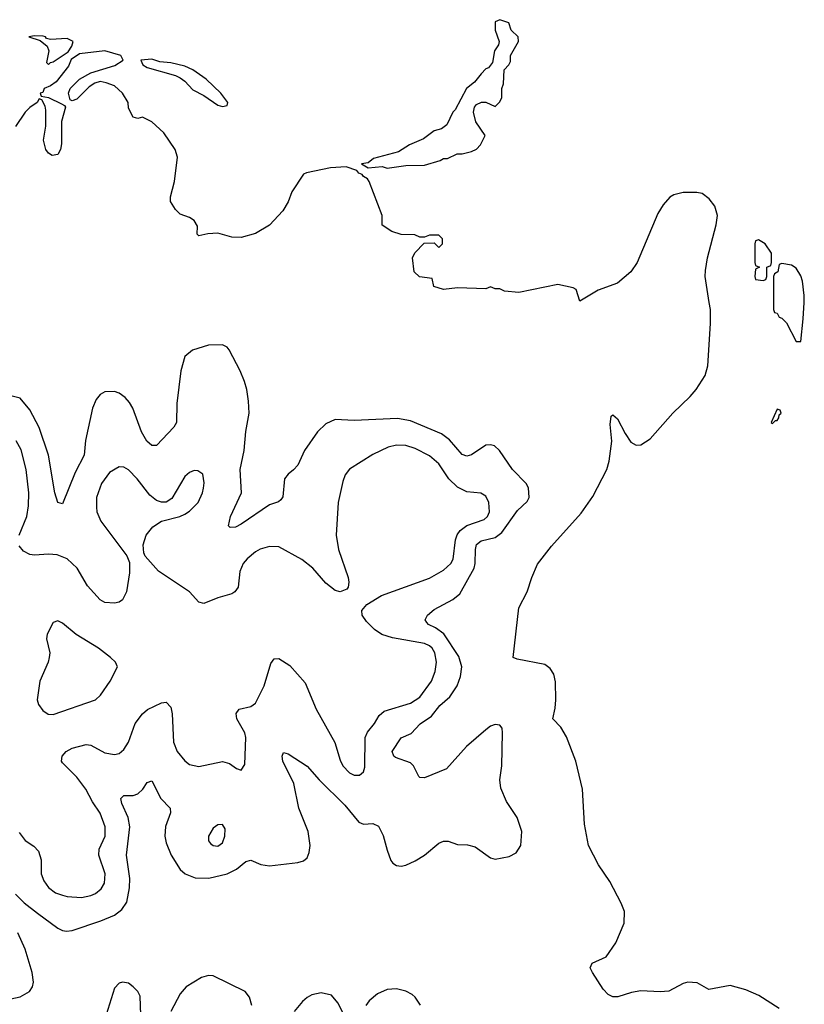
# Model space of a CAD drawing. Header units: inches. Extents: x 1473912 to 1647258, y 640388 to 773423.
# Tile 251 of 256: x 1501887 to 1505225, y 767015 to 771203. Entities that reach past the tile are written whole.
import ezdxf

# ---------------------------------------------------------------- set-up
doc = ezdxf.new("R2010")
doc.units = ezdxf.units.IN
doc.header["$MEASUREMENT"] = 0
doc.layers.add('B5706', color=7, linetype='Continuous')
doc.layers.add('B5707', color=7, linetype='Continuous')

msp = doc.modelspace()

# ---------------------------------------------------------------- linework, layer by layer
at = {"layer": 'B5706', "color": 5}
for points, elevation in [([(1505117.8, 766997.8), (1505032.1, 767052.1), (1504977, 767077), (1504910, 767094.8), (1504818.3, 767078.3), (1504770, 767106), (1504730, 767109.7), (1504710, 767103.6), (1504649.2, 767070.8), (1504611.8, 767068.2), (1504530, 767072.8), (1504490, 767065.8), (1504432.4, 767047.6), (1504410, 767047.5), (1504390, 767057.7), (1504370, 767079.4), (1504324.2, 767150), (1504313.9, 767170), (1504322, 767190), (1504382.7, 767217.3), (1504423.3, 767276.7), (1504459.1, 767360.9), (1504459.7, 767410), (1504446, 767446), (1504398.3, 767538.3), (1504350, 767607.9), (1504307, 767690), (1504290, 767782), (1504281.6, 767930), (1504253.2, 768050), (1504213.4, 768153.4), (1504190, 768193.3), (1504155.8, 768230), (1504165.4, 768274.6), (1504167.6, 768310), (1504166.7, 768386.7), (1504159.1, 768419.1), (1504143.6, 768443.6), (1504120.9, 768460.9), (1504003.3, 768483.3), (1503986.6, 768490), (1504010, 768701), (1504046.6, 768770), (1504065.4, 768830), (1504090, 768887.7), (1504150, 768963), (1504276.3, 769103.7), (1504325.6, 769174.4), (1504385.6, 769290), (1504395.3, 769324.7), (1504406, 769410), (1504399, 769481), (1504403.1, 769516.9), (1504410, 769522), (1504430, 769504.7), (1504462.4, 769442.4), (1504486.6, 769406.6), (1504510, 769393), (1504530, 769394.4), (1504570, 769420.4), (1504665.6, 769530), (1504739.3, 769600.7), (1504765.1, 769630), (1504803.7, 769690), (1504814.5, 769730), (1504826, 769910), (1504825.6, 769970), (1504820.9, 770000)], 680), ([(1505094, 770000), (1505094, 769970), (1505098, 769958), (1505110, 769954), (1505118, 769938), (1505130, 769934), (1505150, 769914), (1505190, 769834), (1505210, 769834), (1505220.9, 769930), (1505223.8, 770000)], 680), ([(1501870, 767483.9), (1501906.9, 767446.9), (1501963, 767403), (1502050, 767339.4), (1502070, 767328.7), (1502085.9, 767325.9), (1502110, 767328.8), (1502232, 767370), (1502290, 767395.1), (1502321.8, 767418.2), (1502343.4, 767450), (1502355, 767510), (1502356.6, 767550), (1502342.4, 767650), (1502355.7, 767770), (1502349.4, 767810), (1502321.5, 767870), (1502317.8, 767890), (1502330, 767903.6), (1502370, 767903.5), (1502390, 767910.2), (1502410.9, 767930), (1502430, 767958.7), (1502450, 767966), (1502488.3, 767890), (1502527.4, 767850), (1502529.1, 767830), (1502508.1, 767771.9), (1502505, 767730), (1502510, 767701.6), (1502531.6, 767650), (1502570, 767589.1), (1502590.8, 767570.8), (1502633.4, 767553.4), (1502691.9, 767551.9), (1502770, 767569.5), (1502809.8, 767590), (1502850, 767622.9), (1502870, 767628.4), (1502913.4, 767610), (1502950, 767604.2), (1503070, 767617.8), (1503094.4, 767625.6), (1503110, 767638.9), (1503119, 767661), (1503122.5, 767690), (1503114, 767750), (1503074.5, 767850), (1503053.8, 767953.8), (1503006.8, 768050), (1503004, 768070), (1503010, 768086), (1503030, 768080.2), (1503110, 768028.4), (1503160.9, 767970), (1503270, 767862.2), (1503330, 767789.4), (1503350, 767780.9), (1503390, 767783.8), (1503413.1, 767773.1), (1503433.9, 767733.9), (1503450, 767670.5), (1503466.7, 767626.7), (1503475, 767615), (1503490, 767605.3), (1503510, 767602.8), (1503530, 767606.7), (1503570, 767625.4), (1503610, 767649.4), (1503670, 767701.3), (1503690, 767709.4), (1503710, 767708.5), (1503750, 767695.6), (1503793, 767693), (1503825.4, 767685.4), (1503890, 767638.4), (1503910, 767632.4), (1503970, 767643.7), (1503999.8, 767660.2), (1504019.7, 767690), (1504024, 767750), (1504003.9, 767810), (1503958.1, 767878.1), (1503934.1, 767934.1), (1503930.4, 767970), (1503938.1, 768030), (1503941, 768170), (1503939.3, 768190), (1503930, 768202.2), (1503910, 768205.8), (1503890, 768198.1), (1503870, 768183), (1503788.2, 768111.8), (1503702.7, 768017.3), (1503610, 767979), (1503590, 767979.8), (1503584.6, 767984.6), (1503562.4, 768030), (1503550, 768042.8), (1503485.4, 768065.4), (1503478.8, 768070), (1503472.4, 768090), (1503510, 768149.2), (1503553, 768167), (1503591.4, 768208.6), (1503638.6, 768241.4), (1503674.5, 768285.5), (1503717, 768323), (1503747.7, 768370), (1503763.2, 768410), (1503768, 768450), (1503755, 768495), (1503691.5, 768591.5), (1503656.7, 768616.7), (1503626.9, 768630), (1503618.9, 768638.9), (1503611.9, 768650), (1503622.2, 768670), (1503650, 768693.9), (1503730, 768737.1), (1503759.1, 768760.9), (1503820.3, 768870), (1503825.4, 768890), (1503825.7, 768950), (1503829.9, 768970.1), (1503850, 768986.4), (1503910, 769000.9), (1503937.9, 769022.1), (1504004.6, 769115.4), (1504045.9, 769154.1), (1504054.4, 769170), (1504051.1, 769211.1), (1504041.4, 769230), (1503983.1, 769290), (1503928.1, 769370), (1503907.3, 769390), (1503890, 769395.2), (1503870, 769393.1), (1503810, 769352.1), (1503790, 769346.7), (1503770, 769353.4), (1503715.5, 769415.5), (1503682.1, 769442.1), (1503550, 769497.3), (1503494, 769506), (1503310, 769498.5), (1503230, 769502.9), (1503190, 769484), (1503154.2, 769450), (1503099.4, 769370), (1503070, 769308.4), (1503052.3, 769287.7), (1503028.9, 769270), (1503013.8, 769250), (1503006.3, 769173.7), (1502998.9, 769161.1), (1502987.7, 769152.2), (1502950, 769138.8), (1502830, 769056.8), (1502804.9, 769044.9), (1502782.6, 769042.6), (1502775.1, 769050), (1502784.4, 769090), (1502830.5, 769190), (1502825.2, 769290), (1502842.8, 769370), (1502848.7, 769451.3), (1502863.2, 769530), (1502860.9, 769580.9), (1502854, 769630), (1502843.6, 769663.6), (1502825.4, 769710), (1502778.6, 769798.6), (1502769.8, 769809.8), (1502750, 769820.4), (1502690, 769818.3), (1502622.6, 769797.4), (1502589.3, 769770), (1502572.2, 769710), (1502555.6, 769570), (1502553.9, 769490), (1502542.6, 769470), (1502470, 769391.6), (1502450, 769391.2), (1502428.9, 769410), (1502405.8, 769450), (1502369.1, 769550), (1502354.8, 769574.8), (1502335.6, 769595.6), (1502310, 769613.8), (1502290, 769621.5), (1502250, 769619.8), (1502230, 769608.6), (1502212.7, 769587.3), (1502197.1, 769550), (1502167.5, 769412.5), (1502162.1, 769350), (1502123.4, 769276.6), (1502070, 769143.7), (1502050, 769149.5), (1502036.8, 769190), (1502009.4, 769350), (1501970, 769468.7), (1501930, 769543.8), (1501890, 769592.4), (1501850, 769603.2)], 720), ([(1501885.4, 769010), (1501917.3, 769090), (1501924.9, 769135.1), (1501926.1, 769190), (1501914.6, 769290), (1501893.3, 769373.3), (1501872.3, 769412.3)], 740), ([(1501885.8, 767745.8), (1501910, 767711.3), (1501947.6, 767687.6), (1501967.3, 767667.3), (1501978, 767630), (1501978.5, 767570), (1501990, 767541.1), (1502010, 767511.5), (1502039.5, 767490), (1502070, 767478.8), (1502090, 767473.4), (1502149.8, 767470.2), (1502190, 767478), (1502210, 767487.2), (1502233.6, 767506.4), (1502247.9, 767530), (1502250.5, 767570), (1502223.6, 767650), (1502225.6, 767674.4), (1502251.2, 767730), (1502250.5, 767770), (1502230, 767828.4), (1502196.8, 767876.8), (1502168.5, 767930), (1502130, 767980.7), (1502070, 768042.6), (1502065.3, 768050), (1502067.8, 768070), (1502084.7, 768090), (1502110, 768105.2), (1502170, 768120.2), (1502190, 768117.7), (1502250, 768084.6), (1502290, 768077.6), (1502310, 768082.3), (1502330, 768099.5), (1502349.8, 768130), (1502378.7, 768210), (1502410, 768250.2), (1502431.1, 768268.9), (1502490, 768296.9), (1502510, 768299.6), (1502530, 768279.1), (1502536.3, 768250), (1502541, 768130), (1502557.7, 768090), (1502590, 768050.4), (1502610, 768035.8), (1502650, 768027.2), (1502750, 768048), (1502779.5, 768039.5), (1502810, 768018.8), (1502830, 768011.3), (1502845.2, 768034.8), (1502849.6, 768150), (1502845.4, 768170), (1502810.8, 768230), (1502807.8, 768252.2), (1502820.7, 768270), (1502870, 768281.4), (1502890, 768296.5), (1502926.9, 768370), (1502955.5, 768464.5), (1502970, 768484.4), (1502990, 768486), (1503036.3, 768456.3), (1503101.8, 768381.8), (1503148.2, 768270), (1503228.5, 768128.5), (1503250, 768053.4), (1503262.2, 768030), (1503290, 768000.3), (1503310, 767990.3), (1503333.2, 767990), (1503350, 768004), (1503355.9, 768024.1), (1503357.2, 768150), (1503367, 768173), (1503397.4, 768210), (1503417.1, 768242.9), (1503437.8, 768262.2), (1503550, 768295.9), (1503590, 768321.7), (1503639.5, 768390), (1503655.3, 768430), (1503660.2, 768470), (1503653.3, 768510), (1503641.9, 768530), (1503630, 768540.2), (1503609.5, 768549.5), (1503473.8, 768573.8), (1503428.1, 768588.1), (1503397, 768610), (1503362.8, 768642.8), (1503344.5, 768670), (1503342.7, 768690), (1503363.8, 768716.2), (1503425.8, 768754.2), (1503630, 768828.2), (1503690, 768861.2), (1503721.2, 768890), (1503731.9, 768908.1), (1503741.8, 768990), (1503748.5, 769011.5), (1503760.5, 769030), (1503790, 769051.8), (1503862.8, 769077.2), (1503877.8, 769090), (1503886.6, 769110), (1503883.5, 769150), (1503870, 769176.4), (1503849, 769189), (1503790, 769195.2), (1503750, 769214.9), (1503713.6, 769250), (1503670, 769313.3), (1503630, 769347.5), (1503570, 769378.8), (1503530, 769391.9), (1503490, 769392.8), (1503455.1, 769384.9), (1503390, 769354.2), (1503290, 769291.2), (1503272.3, 769267.7), (1503261.4, 769238.6), (1503242.3, 769150), (1503233.4, 769010), (1503243.2, 768950), (1503284.9, 768830), (1503288.2, 768810), (1503284.9, 768790), (1503278.7, 768781.3), (1503250.3, 768769.7), (1503230, 768775.6), (1503190, 768806.3), (1503134, 768870), (1503087.6, 768907.6), (1502990, 768960.6), (1502950, 768962.4), (1502910, 768950.6), (1502890, 768939.1), (1502854.5, 768910), (1502837.8, 768890), (1502823.8, 768856.2), (1502816.1, 768790), (1502803.2, 768770), (1502790, 768760.7), (1502730, 768744.5), (1502670, 768719.8), (1502650, 768726), (1502609.2, 768769.2), (1502477.5, 768857.5), (1502421, 768921), (1502415.6, 768935.6), (1502413.3, 768970), (1502424.7, 769010), (1502453.8, 769046.2), (1502490, 769070.5), (1502568.7, 769090), (1502590, 769100.3), (1502610, 769112.2), (1502646.6, 769150), (1502665.4, 769190), (1502669.7, 769210), (1502672.4, 769232.4), (1502666, 769270), (1502644.5, 769284.5), (1502630, 769285.1), (1502610, 769276.9), (1502590, 769259.6), (1502534, 769166), (1502510, 769151.1), (1502490, 769150.9), (1502470, 769157.2), (1502440.9, 769180.9), (1502387.3, 769250), (1502350, 769287.8), (1502330, 769299.8), (1502310, 769301.4), (1502270, 769276.8), (1502234.8, 769230), (1502214.8, 769170), (1502213.4, 769130), (1502215.9, 769110), (1502231.9, 769070), (1502342.6, 768922.6), (1502354.2, 768894.2), (1502354.9, 768850), (1502341.3, 768770), (1502324.1, 768735.9), (1502310, 768725.1), (1502290, 768720.9), (1502250, 768723.5), (1502230, 768735.1), (1502175.6, 768795.6), (1502131.2, 768870), (1502090, 768909.9), (1502047.3, 768927.3), (1502010, 768929.9), (1501950, 768925), (1501930, 768928.4), (1501903.1, 768943.1), (1501885.3, 768965.3)], 740), ([(1501810, 767030.1), (1501890, 767047.2), (1501929.6, 767070), (1501941.3, 767090), (1501945.7, 767110), (1501939.8, 767150), (1501911.3, 767250), (1501879.4, 767319.4)], 720), ([(1502875.2, 767010), (1502865.1, 767045.1), (1502846.2, 767070), (1502710, 767136.6), (1502690, 767137.8), (1502660.8, 767130), (1502595.5, 767090), (1502570, 767060.2), (1502530, 766984.2)], 720), ([(1502407.2, 766850), (1502399.3, 767050), (1502389.4, 767069.4), (1502369.8, 767090), (1502350, 767104.8), (1502324.9, 767110), (1502310, 767105.7), (1502290, 767084.5), (1502254.7, 766970)], 720), ([(1503591.8, 767011.8), (1503570, 767045.7), (1503556.8, 767056.8), (1503530, 767071.6), (1503490, 767081.1), (1503450, 767078.3), (1503410, 767060.2), (1503374.6, 767030), (1503359.8, 767010)], 720), ([(1503290, 766925.1), (1503241.3, 767021.3), (1503213.9, 767053.9), (1503170, 767064.5), (1503130, 767056.3), (1503110, 767044.5), (1503090, 767027.4), (1503054.8, 766985.2)], 720)]:
    msp.add_lwpolyline(points, dxfattribs=dict(at, elevation=elevation))
for points, elevation in [([(1505110, 769546), (1505084.7, 769490), (1505090, 769484.7), (1505102, 769498), (1505110, 769498), (1505117.2, 769510), (1505118, 769522), (1505126, 769530), (1505122, 769542)], 680), ([(1502050, 768645.6), (1502030, 768638.4), (1502003.6, 768590), (1502001.2, 768570), (1502014.9, 768510), (1502012.9, 768490), (1502008.8, 768470), (1501973.4, 768390), (1501962, 768310), (1501967.3, 768290), (1501985.1, 768265.1), (1502008.8, 768248.8), (1502030, 768247.2), (1502210, 768310.5), (1502231.8, 768330), (1502272.3, 768390), (1502304, 768450), (1502295.3, 768470), (1502274, 768490), (1502222, 768530), (1502128.2, 768588.2), (1502070, 768636.9)], 760), ([(1502750, 767780.7), (1502730, 767778.9), (1502710, 767764.2), (1502690.3, 767730), (1502690.3, 767710), (1502699.4, 767699.4), (1502710, 767690.3), (1502730, 767687.3), (1502750, 767702.6), (1502760.3, 767730), (1502761.7, 767761.7)], 740)]:
    msp.add_lwpolyline(points, close=True, dxfattribs=dict(at, elevation=elevation))
at = {"layer": 'B5707', "color": 5, "elevation": 680}
for points in [[(1503930, 771202.7), (1503910, 771194), (1503910, 771158), (1503927.7, 771110), (1503924.5, 771095.5), (1503907, 771070), (1503899.3, 771020.7), (1503881.6, 770998.4), (1503870, 770993.6), (1503850, 770973), (1503822.6, 770937.4), (1503787.5, 770910), (1503740.3, 770819.7), (1503730, 770809.3), (1503704.6, 770755.4), (1503681.7, 770738.3), (1503650, 770729.5), (1503604.6, 770695.4), (1503546, 770670), (1503498.8, 770641.2), (1503393, 770613), (1503370, 770594.5), (1503342, 770590), (1503370, 770572), (1503430, 770578), (1503450, 770571.3), (1503530, 770582), (1503610, 770584.7), (1503676.4, 770603.6), (1503690, 770612), (1503707.3, 770612.7), (1503748.4, 770631.6), (1503770, 770632), (1503810, 770642), (1503830, 770652), (1503848, 770670), (1503868, 770710), (1503828.4, 770768.4), (1503818, 770810), (1503822, 770830), (1503830, 770842), (1503851.6, 770851.6), (1503870, 770852), (1503910, 770834), (1503928.4, 770851.6), (1503938, 770870), (1503938, 770910), (1503946, 770930), (1503948, 770990), (1503968, 771010), (1503974.6, 771025.4), (1503975.3, 771050), (1504008.7, 771110), (1504008, 771130), (1503978, 771158), (1503968, 771190)], [(1501950, 771134.7), (1501926, 771130), (1501974.8, 771114.8), (1502004.7, 771090), (1502010.8, 771070), (1502001, 771021), (1502010, 771012), (1502019, 771021), (1502030, 771024), (1502093.4, 771066.6), (1502109.5, 771090), (1502114.7, 771110), (1502090, 771122.4), (1502018, 771118), (1502002, 771122), (1501997.2, 771130), (1501987.3, 771132.7)], [(1502450, 771035.3), (1502402, 771030), (1502411.3, 771010), (1502430, 770998.8), (1502550, 770966), (1502570, 770954.8), (1502590, 770941), (1502624.1, 770904.1), (1502670, 770880.7), (1502730, 770839.1), (1502750, 770833.4), (1502770, 770838), (1502772.8, 770850), (1502743, 770890), (1502680.4, 770950), (1502623.6, 770990), (1502590, 771005.7), (1502530, 771019.1), (1502483.9, 771023.9)], [(1505030, 770266), (1505018, 770262), (1505014, 770250), (1505014, 770170), (1505018, 770158), (1505034, 770150), (1505018, 770142), (1505014, 770110), (1505018, 770098), (1505050, 770094), (1505062, 770098), (1505066, 770110), (1505066, 770150), (1505082, 770158), (1505086, 770170), (1505086, 770210), (1505058, 770250)]]:
    msp.add_lwpolyline(points, close=True, dxfattribs=at)
for points in [[(1504820.9, 770000), (1504803.7, 770110), (1504804.1, 770135.9), (1504812.7, 770190), (1504849.7, 770330.3), (1504856.2, 770370), (1504844.2, 770410), (1504820.4, 770440.4), (1504790, 770463.6), (1504768.3, 770468.3), (1504710, 770467.4), (1504670, 770458), (1504652.6, 770447.4), (1504624.2, 770415.8), (1504601.3, 770378.7), (1504514, 770170), (1504487.7, 770130), (1504430, 770082), (1504347.9, 770052.1), (1504270, 770006), (1504254.6, 770054.6), (1504242, 770062), (1504176.5, 770076.5), (1504010, 770042), (1503950, 770048), (1503930, 770058), (1503910, 770058), (1503890, 770066), (1503870, 770058), (1503750, 770062), (1503690, 770055.3), (1503648.4, 770068.4), (1503642, 770102), (1503588.4, 770108.4), (1503566, 770130), (1503558, 770190), (1503568.9, 770211.1), (1503607.3, 770252.7), (1503650, 770254), (1503670, 770234), (1503686, 770250), (1503686, 770270), (1503670, 770286), (1503630, 770286), (1503610, 770278), (1503590, 770278), (1503568.4, 770288.4), (1503510, 770289), (1503470, 770302), (1503430, 770328.7), (1503428.7, 770370), (1503374, 770514), (1503366.3, 770526.3), (1503350, 770535.3), (1503344.5, 770544.5), (1503329.4, 770550), (1503322, 770562), (1503276.4, 770576.4), (1503210, 770572.8), (1503108.1, 770551.9), (1503094.9, 770545.1), (1503044.9, 770470), (1503030, 770428.7), (1503006.8, 770390), (1502950, 770329.3), (1502890, 770293.2), (1502830, 770276), (1502790, 770277.2), (1502730, 770295.1), (1502687.5, 770292.5), (1502650, 770284), (1502642, 770290), (1502644, 770324), (1502629.1, 770349.1), (1502610, 770362), (1502570, 770375.3), (1502550, 770395.3), (1502529, 770430), (1502528.7, 770450), (1502546, 770514), (1502558.6, 770618.6), (1502549.2, 770650), (1502501.2, 770721.2), (1502450, 770768.7), (1502410, 770788), (1502390, 770782), (1502370, 770788), (1502350, 770826), (1502348.7, 770850), (1502324, 770890), (1502290, 770921.2), (1502254.8, 770934.8), (1502230, 770939.3), (1502207.5, 770932.5), (1502182.4, 770917.6), (1502130, 770864), (1502110, 770858), (1502102, 770862), (1502095.3, 770890), (1502102, 770910), (1502142, 770950), (1502190, 770976), (1502292.5, 771007.5), (1502328, 771030), (1502317.2, 771050), (1502250, 771070.7), (1502142, 771058), (1502106.7, 771033.3), (1502094.4, 771005.6), (1502042, 770938), (1502019, 770921), (1501991.3, 770910), (1501986.4, 770893.6), (1501974, 770890), (1501978, 770878), (1502010, 770872), (1502065.4, 770845.4), (1502078, 770838), (1502082, 770830), (1502064.7, 770770), (1502065.4, 770674.6), (1502061, 770650), (1502050, 770628.7), (1502025.6, 770625.6), (1502010, 770635.3), (1501999, 770650), (1501989, 770690), (1501999, 770750), (1501998, 770818), (1501995.3, 770835.3), (1501982, 770862), (1501970, 770866), (1501962, 770850), (1501930, 770828.7), (1501910, 770808.7), (1501870, 770748.7)], [(1505223.8, 770000), (1505225.1, 770030), (1505218, 770090), (1505210, 770113.2), (1505190, 770146), (1505170, 770159.3), (1505130, 770166), (1505118, 770162), (1505112, 770130), (1505098, 770122), (1505094, 770110), (1505094, 770000)]]:
    msp.add_lwpolyline(points, dxfattribs=at)

doc.saveas('drawing.dxf')
